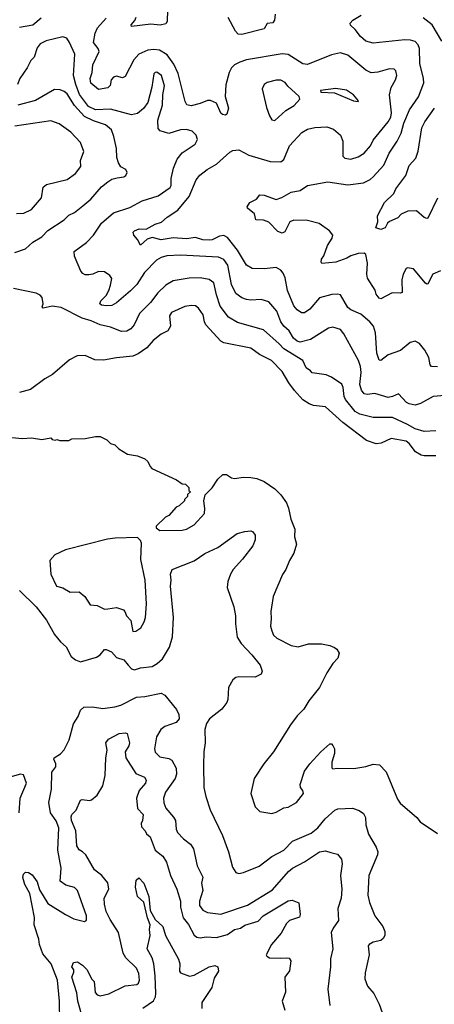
# Model space of a CAD drawing. Extents: x 1771496 to 1971148, y 471553 to 643630.
# Tile 165 of 256: x 1813587 to 1816364, y 553843 to 560438. Entities that reach past the tile are written whole.
import ezdxf

# ---------------------------------------------------------------- set-up
doc = ezdxf.new("R2010")
doc.units = 0

msp = doc.modelspace()

# ---------------------------------------------------------------- linework, layer by layer
at = {"layer": '0CON10XD'}
for points in [[(1814575.8, 560504.2), (1814573.9, 560426.1), (1814565, 560411.2), (1814527.9, 560402.1), (1814465, 560408.1), (1814335, 560393.8), (1814334.3, 560405), (1814357.6, 560432.4), (1814366.4, 560455)], [(1815298.8, 560475), (1815294.3, 560435.7), (1815281.7, 560418.3), (1815245, 560412), (1815223.8, 560376.2), (1815075, 560338.6), (1815050.9, 560340.9), (1815031.3, 560361.3), (1814982.8, 560452.8)], [(1815651.3, 559351.3), (1815785, 559331.8), (1815890, 559345), (1815935, 559367.9), (1815954.5, 559385), (1816025.7, 559464.3), (1816061.1, 559545), (1816115.4, 559625), (1816142.4, 559677.6), (1816159.2, 559745), (1816198.6, 559835), (1816258.8, 559921.2), (1816293.3, 560015), (1816291.2, 560045), (1816266.5, 560145), (1816264.6, 560245), (1816255, 560270), (1816235, 560291.5), (1816205, 560300.9), (1816167.4, 560302.6), (1815955, 560280.4), (1815905, 560294.6), (1815869.2, 560325), (1815835, 560373.3), (1815802.6, 560402.6), (1815800.8, 560415), (1815817.5, 560435), (1815875, 560469.4)], [(1813730.6, 560449.4), (1813675, 560401.2), (1813585, 560387.1)], [(1815351.2, 558741.2), (1815335, 558760.6), (1815305, 558778.5), (1815225, 558770), (1815145, 558770.9), (1815105, 558794), (1815046.1, 558895), (1814978.5, 558978.5), (1814955, 558993.3), (1814925, 558988.2), (1814875.2, 558964.8), (1814855, 558962), (1814813, 558963), (1814765, 558978.9), (1814705, 558971), (1814615, 558978.1), (1814535, 558964.2), (1814475, 558979.1), (1814441.3, 558968.7), (1814395, 558928.8), (1814376.3, 558966.3), (1814352, 558995), (1814346.2, 559015), (1814356.2, 559025), (1814386.5, 559036.5), (1814435, 559036.2), (1814495, 559068.8), (1814537.3, 559082.7), (1814575, 559115.5), (1814647.1, 559162.9), (1814721.6, 559255), (1814767.8, 559365), (1814792.7, 559397.3), (1814842.5, 559435), (1814905, 559471.1), (1814995, 559552), (1815015, 559562), (1815055, 559565.8), (1815121.3, 559531.3), (1815265, 559487.8), (1815335, 559486.9), (1815355, 559502), (1815395, 559594.3), (1815476.6, 559683.4), (1815515, 559704.3), (1815564.5, 559715.5), (1815645, 559721.4), (1815688.8, 559705), (1815735.4, 559665.4), (1815750.6, 559625), (1815751.9, 559525), (1815765, 559511.4), (1815805, 559504.6), (1815855, 559519.5), (1815895, 559544.4), (1815937.3, 559592.7), (1815955, 559632.5), (1816055.5, 559755), (1816073.6, 559785), (1816077.1, 559815), (1816063.8, 559935), (1816075.4, 559984.6), (1816104, 560035), (1816112, 560065), (1816106, 560095), (1816095, 560106), (1816065, 560108.6), (1815985, 560087.1), (1815942.2, 560082.2), (1815905, 560100), (1815785, 560201.9), (1815735, 560216.9), (1815675, 560202.2), (1815515, 560138.9), (1815483.1, 560143.1), (1815385.2, 560205.2), (1815345, 560210.3), (1815105, 560169.1), (1815060.8, 560155), (1815025.8, 560135), (1815005.7, 560115), (1814990.8, 560085), (1814967.4, 560002.6), (1814963.3, 559925), (1814986, 559845), (1814973.6, 559806.4), (1814965, 559800), (1814945, 559803.8), (1814935, 559813.3), (1814905, 559880), (1814865, 559896.2), (1814845, 559897.5), (1814795, 559876.5), (1814735, 559862.2), (1814707.5, 559867.5), (1814695, 559890), (1814647.8, 560077.8), (1814620.4, 560140.4), (1814573.6, 560203.6), (1814523.2, 560233.2), (1814485, 560238.6), (1814445, 560235.3), (1814385, 560208.1), (1814350.8, 560169.2), (1814292.4, 560057.6), (1814275, 560049.3), (1814235, 560059.1), (1814215, 560054.3), (1814200, 560035), (1814193.4, 559996.6), (1814177.8, 559982.2), (1814115, 559970.8), (1814063.7, 560013.7), (1814058.8, 560045), (1814072.5, 560085), (1814077.5, 560135), (1814119.6, 560225), (1814113.1, 560245), (1814082.3, 560285), (1814091.7, 560348.3), (1814108.9, 560385), (1814165, 560448.6)], [(1816414.5, 560294.5), (1816349.4, 560405), (1816290.4, 560450.4)], [(1816435, 557921.9), (1816356.7, 557915), (1816271.7, 557868.3), (1816235, 557857.5), (1816195, 557864.6), (1816177.1, 557875), (1816125, 557931.4), (1816085, 557913.8), (1816055, 557908.5), (1815965.4, 557934.6), (1815915, 557927.3), (1815895, 557931.9), (1815877.1, 557957.1), (1815865.3, 557995), (1815874.6, 558075), (1815870, 558115), (1815856.9, 558155), (1815757.1, 558335), (1815735, 558364.3), (1815685, 558380), (1815655, 558372.9), (1815534.4, 558295.6), (1815465, 558279.5), (1815444.5, 558285), (1815420.8, 558305), (1815390.9, 558355), (1815355.6, 558385.6), (1815335, 558415.6), (1815309.4, 558485), (1815255, 558548.1), (1815205, 558563.3), (1815135, 558559.4), (1815105.8, 558564.2), (1815075, 558575.4), (1815035, 558604.6), (1815006.4, 558665), (1814980, 558795), (1814955, 558832.5), (1814918.8, 558848.8), (1814665, 558861.5), (1814572.6, 558857.4), (1814534.1, 558845.9), (1814503.1, 558826.9), (1814423.9, 558746.1), (1814370.4, 558665), (1814328.8, 558621.2), (1814235, 558541.5), (1814205, 558523.5), (1814165, 558520.8), (1814135.5, 558525.5), (1814124.4, 558535), (1814131.1, 558555), (1814165, 558590.6), (1814185, 558624.3), (1814195, 558660), (1814204, 558705), (1814191.2, 558725), (1814155, 558748.8), (1814115, 558752.5), (1814076.1, 558733.9), (1814050.9, 558729.1), (1814025, 558730.4), (1814009.4, 558739.4), (1813996.7, 558755), (1813952.9, 558855), (1813950.8, 558885), (1814035, 558946.9), (1814080.5, 558995), (1814133.8, 559076.2), (1814214.3, 559145), (1814325, 559180), (1814406.2, 559225), (1814515, 559259.5), (1814594.4, 559315), (1814601.5, 559328.5), (1814602, 559375), (1814616.9, 559445), (1814642.3, 559505), (1814674.2, 559545.8), (1814762.9, 559605), (1814777.8, 559635), (1814770, 559665), (1814741.9, 559691.9), (1814705, 559702.2), (1814665, 559699.6), (1814585, 559675.8), (1814526.7, 559695), (1814515, 559710), (1814511.1, 559765), (1814543.3, 559865), (1814545.4, 559935), (1814556.8, 559995), (1814536.4, 560065), (1814505, 560086.7), (1814494.5, 560085.5), (1814484.5, 560075), (1814473, 559987), (1814445.6, 559884.4), (1814416.6, 559843.4), (1814375, 559810.8), (1814335, 559801.9), (1814195, 559840), (1814095, 559833.6), (1814047.4, 559857.4), (1813988, 559938), (1813961.9, 560005), (1813947.5, 560065), (1813957.3, 560207.3), (1813920, 560285), (1813902.5, 560315), (1813875, 560323.8), (1813765, 560297.8), (1813725, 560275.8), (1813705, 560250), (1813683.2, 560186.8), (1813662.5, 560165), (1813636.9, 560115), (1813587.8, 560045), (1813571.1, 560005)], [(1815295, 559764.2), (1815370.5, 559829.5), (1815425, 559862.7), (1815464, 559905), (1815458, 559925), (1815383.2, 559993.2), (1815365, 560016.9), (1815335, 560033.1), (1815305, 560034.4), (1815245, 560017.1), (1815224, 560005), (1815210.6, 559975), (1815239.3, 559849.3), (1815259.4, 559795), (1815275, 559768), (1815295, 559764.2)], [(1813555, 558878.1), (1813625, 558904.4), (1813675, 558948.6), (1813736, 558984), (1813775, 559026.7), (1813885, 559098.6), (1813915, 559130), (1813953.6, 559146.4), (1814009.4, 559190.6), (1814063.3, 559236.7), (1814135, 559318.1), (1814177.4, 559352.6), (1814205, 559369.4), (1814239.5, 559379.5), (1814285, 559386.7), (1814296.7, 559395), (1814306.7, 559415), (1814297.5, 559435), (1814265, 559453.3), (1814249.5, 559479.5), (1814238.6, 559515), (1814234.3, 559575), (1814218.2, 559655), (1814200.8, 559700.8), (1814161.4, 559735), (1814080.9, 559760.9), (1814020.4, 559790.4), (1813954, 559864), (1813905, 559941.2), (1813885, 559958.2), (1813858.8, 559968.8), (1813819.4, 559970.6), (1813691.9, 559898.1), (1813574.1, 559865.9)], [(1815855, 559890), (1815856.7, 559895), (1815822, 559935), (1815775, 559967.1), (1815705, 559978), (1815602.5, 559965), (1815603.6, 559953.6), (1815695, 559948), (1815822.5, 559895), (1815855, 559890)], [(1816385, 559243.8), (1816320.6, 559109.4), (1816315, 559105.8), (1816295, 559113.1), (1816245, 559158.8), (1816185.9, 559155.9), (1816141.2, 559135), (1816119.6, 559110.4), (1816063.8, 559086.2), (1816050, 559075), (1816033.8, 559045), (1816006.2, 559033.8), (1815973.3, 559045), (1815986, 559085), (1815984.3, 559125), (1816029.4, 559215), (1816092.9, 559275), (1816105.8, 559305), (1816172.2, 559395), (1816195, 559462), (1816239.8, 559510.2), (1816255, 559557.5), (1816281.1, 559715), (1816300.7, 559755), (1816365.2, 559844.8)], [(1813565, 559140.5), (1813615, 559142.2), (1813665, 559167.8), (1813733.8, 559245), (1813744.1, 559315.9), (1813765.6, 559335.6), (1813905, 559368.5), (1813960.9, 559409.1), (1813995.6, 559455), (1813994.4, 559495), (1814015.6, 559555), (1813993.1, 559615), (1813929.2, 559685), (1813851.3, 559741.3), (1813795, 559760), (1813555.4, 559725.4)], [(1816405, 558755.8), (1816354, 558735), (1816320.5, 558669.5), (1816315, 558666.2), (1816305, 558674), (1816225, 558770), (1816185, 558776.7), (1816175, 558772.5), (1816155.7, 558734.3), (1816146.9, 558695), (1816148.1, 558611.9), (1816135, 558605.8), (1816081.7, 558608.3), (1816005, 558568), (1815995, 558572.5), (1815975, 558599.2), (1815967.1, 558627.1), (1815916.6, 558706.6), (1815911.9, 558735), (1815917.2, 558807.2), (1815905, 558866.2), (1815895, 558875.6), (1815855, 558871.8), (1815805, 558856.9), (1815778, 558842), (1815705, 558814.5), (1815611.2, 558805), (1815606, 558815), (1815608, 558835), (1815623, 558857), (1815649.5, 558925), (1815679.6, 558975), (1815683.5, 558995), (1815662.5, 559025), (1815592.2, 559072.2), (1815515, 559092.9), (1815423.3, 559095), (1815396.5, 559083.5), (1815362.3, 559017.7), (1815345, 559008.8), (1815315, 559020), (1815255, 559082), (1815220, 559095), (1815168, 559098), (1815158.7, 559138.7), (1815113.3, 559175), (1815110, 559185), (1815127.5, 559215), (1815173.3, 559236.7), (1815195, 559266), (1815225, 559262.9), (1815305, 559233.5), (1815343.4, 559246.6), (1815405, 559284), (1815465, 559293.3), (1815515, 559328), (1815651.3, 559351.3)], [(1816385, 558114.2), (1816345, 558116.2), (1816335.8, 558125.8), (1816326.7, 558175), (1816300.9, 558225), (1816265, 558270.6), (1816235, 558284.4), (1816203, 558277), (1816137.1, 558222.9), (1816055.4, 558194.6), (1816005, 558156), (1815995, 558158.8), (1815978.5, 558205), (1815970.2, 558340.2), (1815957.5, 558385), (1815933.1, 558415), (1815872.9, 558465), (1815805, 558495.5), (1815785, 558511.1), (1815736, 558595), (1815715, 558600.6), (1815676.8, 558596.8), (1815595.3, 558574.7), (1815530.2, 558499.8), (1815495, 558474.4), (1815475, 558475.5), (1815444.7, 558494.7), (1815422.9, 558522.9), (1815380, 558625), (1815365, 558710), (1815351.2, 558741.2)], [(1816375, 557683.6), (1816295, 557679.6), (1816235, 557697.2), (1816185, 557727.8), (1816085, 557774.1), (1815955, 557773.1), (1815865, 557795.8), (1815833.1, 557815), (1815769.6, 557895), (1815759.7, 557915), (1815755.3, 557955), (1815754.6, 557975), (1815745, 557996.9), (1815675, 558044.4), (1815639.1, 558059.1), (1815545, 558074), (1815535, 558087.5), (1815505.5, 558105.5), (1815482.9, 558155), (1815355, 558233.2), (1815325, 558267.5), (1815220.4, 558360.4), (1815045, 558410.4), (1814985.6, 558445), (1814930.4, 558520.4), (1814904.7, 558595), (1814886.2, 558675), (1814855, 558698.5), (1814795, 558709.2), (1814721.9, 558708.1), (1814615, 558688.2), (1814565, 558659.4), (1814511.5, 558608.5), (1814462.5, 558545), (1814390.2, 558469.8), (1814353.3, 558395), (1814331.2, 558368.8), (1814305, 558352.5), (1814269.3, 558349.3), (1814195, 558380), (1814125, 558393.5), (1814065, 558421.8), (1814005, 558439.1), (1813865, 558510.8), (1813805, 558520), (1813745, 558506.7), (1813736.7, 558515), (1813743.8, 558535), (1813737.7, 558577.7), (1813725, 558593.3), (1813696.4, 558606.4), (1813545, 558638.6)], [(1816375, 557518.2), (1816295, 557516.4), (1816275, 557521.2), (1816238.5, 557545), (1816195, 557600), (1816175, 557616.2), (1816075, 557633.6), (1816007.4, 557602.6), (1815975, 557598.5), (1815909.3, 557619.3), (1815750.6, 557740.6), (1815636.2, 557845), (1815554.6, 557854.6), (1815525, 557864.4), (1815482.3, 557892.3), (1815428.2, 557955), (1815390.4, 558005), (1815345, 558082.5), (1815272.9, 558155), (1815194.2, 558195), (1815135, 558238.5), (1814955, 558273.6), (1814934.7, 558284.7), (1814834.5, 558395), (1814823.8, 558415), (1814815, 558462), (1814785, 558505.8), (1814765, 558521.9), (1814735, 558524.3), (1814692.8, 558517.2), (1814603.8, 558476.2), (1814590.6, 558455), (1814597.3, 558385), (1814580, 558355), (1814535, 558331.8), (1814480.8, 558289.2), (1814439.3, 558240.7), (1814379.7, 558200.3), (1814344.4, 558185.6), (1814235, 558174.6), (1814148.5, 558158.5), (1814090.2, 558160.2), (1814025, 558188.2), (1813972.8, 558187.2), (1813919.4, 558160.6), (1813807.3, 558062.7), (1813755, 558032.5), (1813659.3, 557960.7), (1813585, 557940.6)], [(1813535, 557640.8), (1813605, 557633.8), (1813665, 557636.7), (1813735, 557627.5), (1813795, 557637.5), (1813805, 557627.5), (1813825, 557622.5), (1813835, 557627.5), (1813855, 557620), (1813915, 557620), (1813935, 557630), (1814025, 557633.3), (1814093.9, 557646.1), (1814125, 557646.7), (1814170, 557625), (1814195, 557600), (1814225, 557590), (1814250, 557565), (1814308.3, 557528.3), (1814375, 557517.5), (1814425, 557497.5), (1814445, 557480), (1814460, 557445), (1814473, 557433), (1814637, 557357), (1814675, 557330), (1814697, 557327), (1814720, 557305), (1814720, 557285), (1814730, 557275), (1814711.7, 557258.3), (1814710, 557245), (1814690, 557225), (1814690, 557215), (1814655, 557182.5), (1814635, 557172.5), (1814585, 557117.5), (1814563.6, 557106.4), (1814500, 557045), (1814500, 557035), (1814525, 557017.5), (1814675, 557020), (1814705, 557026.2), (1814756, 557055), (1814825, 557130), (1814827.5, 557165), (1814820, 557215), (1814830, 557255), (1814876.4, 557303.6), (1814915, 557360), (1814948.3, 557391.7), (1814971.7, 557391.7), (1815005, 557370), (1815025, 557366.2), (1815086.1, 557373.9), (1815135, 557372.5), (1815175, 557364.4), (1815224, 557345), (1815295.8, 557295), (1815335.3, 557255.3), (1815375, 557202), (1815387.2, 557167.2), (1815402.8, 557092.8), (1815430, 557025), (1815428.1, 556975), (1815441.4, 556925), (1815422.9, 556865), (1815393.1, 556815), (1815370.6, 556755), (1815347.4, 556722.6), (1815284.4, 556575), (1815268, 556475), (1815271.5, 556425), (1815266.4, 556376.4), (1815276.7, 556345), (1815288, 556315), (1815308.8, 556295), (1815405, 556245.7), (1815452.3, 556237.7), (1815522.3, 556257.7), (1815607.3, 556257.3), (1815665, 556246), (1815695, 556233.8), (1815711.7, 556221.7), (1815725.9, 556195.9), (1815718.3, 556161.7), (1815684.5, 556125.5), (1815645, 556063.8), (1815594, 555965), (1815523.3, 555875), (1815489.1, 555820.9), (1815445, 555776.2), (1815400, 555715), (1815285.8, 555535), (1815222, 555455), (1815158, 555355), (1815136, 555255), (1815163.3, 555165), (1815195, 555134.2), (1815275, 555122), (1815305, 555130), (1815355, 555158.8), (1815385, 555164), (1815440, 555195), (1815488.8, 555255), (1815483.8, 555275), (1815468, 555295), (1815465.8, 555315), (1815494.2, 555405), (1815529.2, 555455), (1815603.3, 555535), (1815665, 555587.5), (1815675, 555587.5), (1815685, 555577.5), (1815695.8, 555555), (1815695.7, 555524.3), (1815678.6, 555465), (1815676.7, 555426.7), (1815685, 555420), (1815714.1, 555424.1), (1815825, 555422.5), (1815905, 555435.8), (1815955, 555452.9), (1815996.7, 555446.7), (1816041.4, 555401.4), (1816118.3, 555218.3), (1816135, 555191.2), (1816246.2, 555095), (1816270, 555065), (1816385, 554986.7)], [(1813584.6, 556614.6), (1813698.1, 556505), (1813765.5, 556415.5), (1813820.5, 556320.5), (1813860.2, 556270.2), (1813898.5, 556238.5), (1813932, 556172), (1813960.2, 556150.2), (1813995, 556137.1), (1814100.5, 556169.5), (1814125.7, 556185), (1814155, 556218.8), (1814165, 556220), (1814201.2, 556205), (1814235, 556165.6), (1814285, 556150.8), (1814314.5, 556115), (1814335, 556090.6), (1814355, 556083.3), (1814395, 556097.8), (1814475, 556106.4), (1814507.5, 556125), (1814542.8, 556157.2), (1814589.5, 556235), (1814610.4, 556305), (1814616.8, 556435), (1814596.9, 556645), (1814601.5, 556685), (1814596.7, 556725), (1814608, 556755), (1814755, 556814.6), (1814827.7, 556862.3), (1814915, 556903.5), (1815043, 556997), (1815095, 557010.6), (1815134.1, 557014.1), (1815149.1, 557009.1), (1815164, 556985), (1815164.2, 556955), (1815148.6, 556915), (1815078.9, 556825), (1815017.8, 556755), (1814999.5, 556725), (1814980, 556675), (1814977.5, 556635), (1815020.6, 556505), (1815033.1, 556445), (1815032.1, 556392.1), (1815043.1, 556303.1), (1815069.6, 556259.6), (1815141.9, 556185), (1815197.5, 556115), (1815212, 556075), (1815203.8, 556055), (1815165, 556034.4), (1815055, 556037.3), (1815035, 556032.2), (1815015, 556016.9), (1814984.5, 555965), (1814980.4, 555885), (1814973.6, 555865), (1814940, 555820), (1814857.8, 555755), (1814838.6, 555725), (1814826.1, 555683.9), (1814828.8, 555595), (1814819.2, 555535), (1814818.1, 555445), (1814819.4, 555295), (1814834, 555236), (1814862.9, 555145), (1814944.4, 554975), (1814984.4, 554865), (1815012.1, 554762.1), (1815035, 554726.7), (1815055, 554720), (1815085, 554726), (1815192, 554768), (1815275, 554834.4), (1815355, 554876.9), (1815413.3, 554936.7), (1815539.3, 554990.7), (1815584, 555026), (1815632.9, 555085), (1815697.2, 555142.8), (1815717.3, 555152.7), (1815816.4, 555156.4), (1815860.9, 555140.9), (1815890.7, 555120.7), (1815902.9, 555095), (1815904.4, 555045), (1815922.6, 554982.6), (1815975, 554896.2), (1815985.6, 554865), (1815984.4, 554845), (1815925.7, 554705), (1815918.1, 554575), (1815930, 554525), (1815966.7, 554435), (1816020, 554365), (1816031.7, 554331.7), (1816032.5, 554305), (1816022.5, 554285), (1816005, 554270), (1815955, 554258.8), (1815927.5, 554245), (1815920, 554235), (1815926.7, 554175), (1815901.4, 554055), (1815899.2, 554015), (1815915.6, 553965.6), (1815959.2, 553915), (1815994.2, 553845), (1816036, 553725)], [(1814345, 556340), (1814365, 556342), (1814398.8, 556365), (1814420.8, 556405), (1814430, 556435), (1814436.7, 556525), (1814426.9, 556685), (1814397.7, 556822.3), (1814401.7, 556931.7), (1814395, 556950), (1814375, 556970), (1814226.1, 556966.1), (1814175, 556958), (1813893, 556887), (1813823.3, 556855), (1813788.8, 556815), (1813795.7, 556725), (1813834, 556645), (1813875, 556632.9), (1813925, 556602.9), (1813985, 556607.1), (1814024.2, 556575), (1814059.1, 556519.1), (1814105, 556514.6), (1814155, 556489.2), (1814178.3, 556491.7), (1814235, 556502), (1814282.2, 556485), (1814291.8, 556475), (1814301.5, 556445), (1814331.8, 556415), (1814345, 556340)], [(1813855.8, 553725.8), (1813854.5, 553865), (1813840.5, 554005), (1813797, 554115), (1813742.2, 554182.2), (1813719.8, 554245), (1813715, 554279.2), (1813683.4, 554375), (1813685.7, 554425.7), (1813655.3, 554585.3), (1813620.8, 554645), (1813608.1, 554691.9), (1813612, 554715), (1813625, 554728), (1813645, 554726), (1813670.3, 554710.3), (1813704.6, 554664.6), (1813720.2, 554610.2), (1813775, 554519.2), (1813894.7, 554444.7), (1813950, 554415), (1814021.2, 554398.8), (1814034, 554406), (1814033.3, 554435), (1813975, 554606.2), (1813955, 554625.8), (1813895, 554641.2), (1813857.5, 554667.5), (1813865.6, 554755), (1813842.5, 554875), (1813848.4, 555025), (1813832.1, 555072.1), (1813793.5, 555125), (1813782.3, 555195), (1813800.4, 555285), (1813802.3, 555397.7), (1813830, 555435), (1813828.9, 555455), (1813816.2, 555485), (1813818.8, 555495), (1813860, 555520), (1813885, 555546.9), (1813917.6, 555615), (1813948.2, 555721.8), (1813978.2, 555771.8), (1813995, 555814), (1814017.3, 555832.7), (1814075, 555835.8), (1814144.2, 555824.2), (1814225, 555835.8), (1814265, 555847.1), (1814369.5, 555900.5), (1814425.4, 555904.6), (1814535, 555928.2), (1814559.1, 555915), (1814637.1, 555817.1), (1814652.7, 555785), (1814654.2, 555755.8), (1814635, 555730), (1814560, 555705), (1814531.4, 555685), (1814502.9, 555635), (1814489.4, 555555), (1814495, 555531.2), (1814525, 555500.8), (1814585, 555488.9), (1814605, 555478.6), (1814635.6, 555425), (1814637.5, 555385), (1814628.2, 555355), (1814563.8, 555265), (1814550.4, 555225), (1814553.1, 555193.1), (1814566.6, 555156.6), (1814617.3, 555097.3), (1814629.5, 555075), (1814635, 555017.5), (1814643.6, 554993.6), (1814685, 554950.6), (1814730.8, 554915), (1814750, 554885), (1814775, 554770), (1814813.3, 554695), (1814804.7, 554655), (1814813.3, 554605), (1814790.8, 554535), (1814790.4, 554505), (1814813.4, 554473.4), (1814845, 554458.7), (1814935, 554448.2), (1815112.3, 554507.7), (1815279.9, 554610.1), (1815387.6, 554732.4), (1815415, 554755.4), (1815495, 554797.5), (1815595, 554863.8), (1815635, 554871.1), (1815670.5, 554860.5), (1815715, 554850), (1815742.9, 554815), (1815746.5, 554785), (1815735.5, 554705), (1815744.6, 554615), (1815740, 554555), (1815717.8, 554485), (1815723.3, 554405), (1815685.9, 554354.1), (1815673.3, 554325), (1815684.5, 554215), (1815668.6, 554148.6), (1815669.2, 554095), (1815650.6, 553945), (1815664.2, 553835)], [(1814008.9, 553745), (1813976.2, 553865), (1813969.4, 553919.4), (1813936.2, 554025), (1813948.6, 554058.6), (1813948.6, 554075), (1813936.2, 554095), (1813947, 554123), (1813975, 554128), (1814008, 554105), (1814038, 554075), (1814068.8, 554015), (1814086, 553995), (1814092.2, 553922.2), (1814105, 553907.1), (1814125, 553900), (1814185, 553913.8), (1814292.7, 553967.2), (1814371.2, 553975), (1814382.5, 553985), (1814388.9, 554005), (1814385, 554050), (1814369.6, 554085), (1814297.9, 554155), (1814278.9, 554185), (1814247.7, 554325), (1814192, 554412), (1814166.8, 554465), (1814154.6, 554515), (1814152.7, 554555), (1814183.1, 554615), (1814177.2, 554657.2), (1814136.9, 554705), (1814087.1, 554745), (1814030, 554845), (1814008, 554865), (1813985, 554878.6), (1813970, 554905), (1813962.9, 555005), (1813934.5, 555075), (1813931.3, 555098.7), (1813936, 555115), (1813966.2, 555143.8), (1813995, 555211.2), (1814005, 555215.8), (1814055, 555208), (1814067.3, 555212.7), (1814105.4, 555244.6), (1814143.8, 555306.2), (1814159.3, 555375), (1814164.2, 555495), (1814173.4, 555545), (1814164.6, 555595.4), (1814181.4, 555618.6), (1814253.7, 555656.3), (1814295, 555662.5), (1814307.1, 555657.1), (1814322.4, 555595), (1814317.8, 555575), (1814293.8, 555535), (1814298.6, 555495), (1814365, 555388.9), (1814422, 555365), (1814434.4, 555345), (1814429.5, 555325), (1814386.8, 555275), (1814369.7, 555225), (1814375.9, 555155.9), (1814414.4, 555114.4), (1814410, 555075), (1814400, 555055), (1814402, 555032), (1814427.1, 555005), (1814436.5, 554985), (1814461.9, 554965), (1814495.3, 554875.3), (1814545.6, 554835), (1814570, 554795), (1814596, 554706), (1814639.5, 554615), (1814663.3, 554535), (1814664.5, 554495), (1814682.3, 554422.3), (1814717.2, 554377.2), (1814755, 554305.8), (1814772.3, 554292.3), (1814795, 554287.5), (1814835, 554295.5), (1814905, 554291.2), (1814978.3, 554311.7), (1815025, 554344.1), (1815065, 554352.8), (1815095, 554373.4), (1815185, 554400.9), (1815218.8, 554435), (1815385, 554536.9), (1815412, 554542), (1815457.5, 554522.5), (1815466.5, 554445), (1815462.1, 554427.9), (1815395, 554405.5), (1815375, 554385.6), (1815339.1, 554320.9), (1815273.5, 554245), (1815238.8, 554175), (1815242.5, 554165), (1815260, 554155), (1815335, 554151.4), (1815375.7, 554155.7), (1815391.4, 554151.4), (1815404, 554135), (1815393, 554067), (1815363.9, 554026.1), (1815366.5, 553925), (1815345.7, 553865), (1815362.5, 553805)], [(1813584.4, 555125.6), (1813589.1, 555225), (1813631.9, 555325), (1813611.4, 555381.4), (1813592.5, 555385), (1813505, 555360.8)], [(1814412.1, 553817.9), (1814482.9, 553867.1), (1814497.5, 553892.5), (1814499.6, 553915), (1814495.3, 554035), (1814485.3, 554115), (1814474.1, 554155), (1814441.8, 554215), (1814460.5, 554305), (1814455.5, 554344.5), (1814461.4, 554375), (1814442.2, 554422.2), (1814417.5, 554527.5), (1814376.1, 554566.1), (1814362.9, 554627.1), (1814367.5, 554675), (1814385, 554690), (1814418.8, 554655), (1814451.9, 554565), (1814460.9, 554470.9), (1814495, 554411.2), (1814544.6, 554364.6), (1814564, 554304), (1814649.5, 554145), (1814658.5, 554115), (1814657.8, 554065), (1814663.1, 554055), (1814725, 554032.7), (1814755, 554039.5), (1814855.4, 554094.6), (1814895, 554102.5), (1814915, 554094), (1814918.9, 554065), (1814890.5, 554019.5), (1814874.4, 553955), (1814806, 553855), (1814806.1, 553816.1)]]:
    msp.add_lwpolyline(points, dxfattribs=at)

doc.saveas('drawing.dxf')
